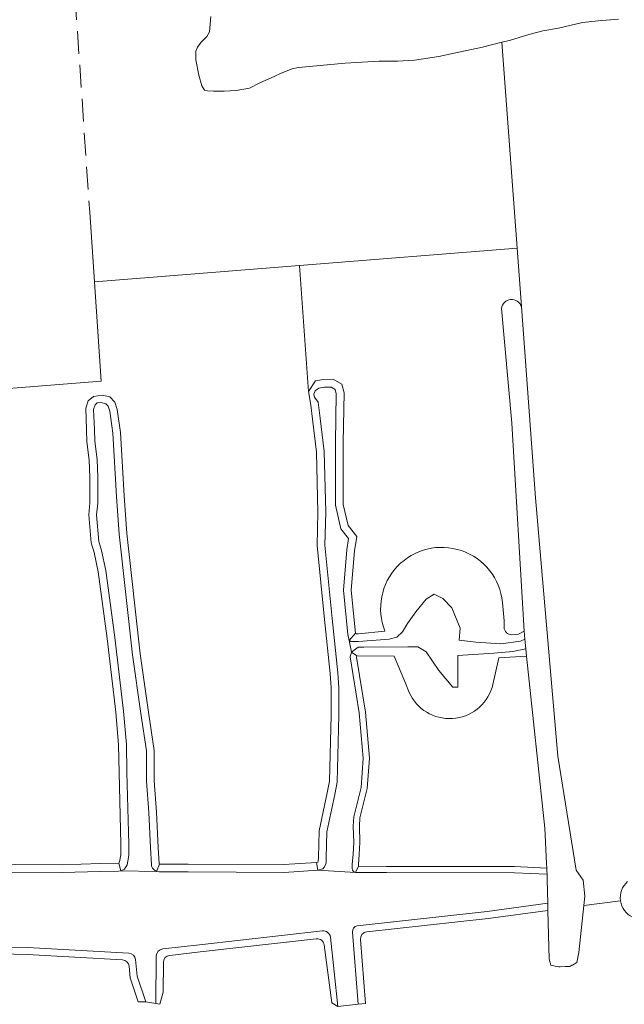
# Model space of a CAD drawing. Header units: metres. Extents: x 92650 to 117222, y 425801 to 461092.
# Tile 66 of 146: x 115171 to 115256, y 426502 to 426640. Entities that reach past the tile are written whole.
import ezdxf

# ---------------------------------------------------------------- set-up
doc = ezdxf.new("R2010")
doc.units = ezdxf.units.M
doc.linetypes.add('DASHED', pattern=[19.05, 12.7, -6.35])
for name, color, linetype, lineweight in [('B-WE-GR-GRAS-GV', 253, 'CONTINUOUS', 15), ('B-WE-OG-TERREIN_ERF-GV', 253, 'CONTINUOUS', 15), ('B-WE-OG-TERREIN_OEVER-GV', 253, 'CONTINUOUS', 15), ('B-WE-OG-TERREIN_ONBEGROEID_ZAND-GV', 253, 'CONTINUOUS', 15), ('B-WE-OG-WATER-GV', 253, 'CONTINUOUS', 15), ('B-WE-OG-WATER_SLOOT-GV', 253, 'CONTINUOUS', 15), ('V-WE-OG-TERREIN_ONBEGROEID_ZAND-GV', 252, 'DASHED', 15)]:
    doc.layers.add(name, color=color, linetype=linetype, lineweight=lineweight)

msp = doc.modelspace()

# ---------------------------------------------------------------- linework, layer by layer
at = {"layer": 'B-WE-GR-GRAS-GV', "transparency": 33554687, "flags": 128}
for points in [[(115157.715, 426521.868), (115177.197, 426521.757), (115182.523, 426521.916), (115185.052, 426521.966), (115185.131, 426521.972), (115185.159, 426521.987), (115185.262, 426522.146), (115185.444, 426523.143), (115185.444, 426524.625), (115185.178, 426534.688), (115185.112, 426538.545), (115184.725, 426543.132), (115183.53, 426553.407), (115182.249, 426562.735), (115181.675, 426565.456), (115181.285, 426566.813), (115180.933, 426570.73), (115181.103, 426572.422), (115181.103, 426576.001), (115181.011, 426578.379), (115180.68, 426580.952), (115180.633, 426582.618), (115180.529, 426585.638), (115180.86, 426586.706), (115181.591, 426587.28), (115182.802, 426587.471), (115183.901, 426587.268), (115184.598, 426586.52), (115184.932, 426585.496), (115185.373, 426582.275), (115185.894, 426573.389), (115186.283, 426568.118), (115188.14, 426551.267), (115189.319, 426543.092), (115190.106, 426537.771), (115190.106, 426533.5), (115190.438, 426529.132), (115190.656, 426524.187), (115190.789, 426521.878), (115190.797, 426521.87), (115190.812, 426521.86), (115190.854, 426521.854), (115194.879, 426521.84), (115208.259, 426521.782), (115212.83, 426522.076), (115213.032, 426522.14), (115213.075, 426522.246), (115213.085, 426522.765), (115213.208, 426526.516), (115214.328, 426531.815), (115214.628, 426533.45), (115214.867, 426542.684), (115214.877, 426546.499), (115214.737, 426548.514), (115213.929, 426556.104), (115212.908, 426566.435), (115213.025, 426571.085), (115212.805, 426579.505), (115212.281, 426584.112), (115212.032, 426586.095), (115211.704, 426587.982), (115210.435, 426605.618), (115181.743, 426603.327), (115182.67, 426589.449), (115146.122, 426586.531)], [(115225.806, 426545.882), (115225.272, 426547.155), (115223.686, 426550.938), (115218.481, 426551.011), (115218.41, 426550.793), (115219.671, 426543.117), (115220.235, 426536.68), (115219.931, 426532.428), (115218.896, 426528.335), (115218.839, 426527.159), (115218.909, 426524.862), (115218.799, 426523.186), (115218.683, 426521.782), (115218.683, 426521.556), (115222.64, 426521.529), (115240.564, 426521.507), (115245.058, 426521.296), (115245.027, 426521.931)], [(115245.027, 426521.931), (115244.789, 426526.875), (115242.229, 426550.969), (115238.337, 426550.716), (115237.416, 426546.567)]]:
    msp.add_lwpolyline(points, dxfattribs=at)
at = {"layer": 'B-WE-GR-GRAS-GV', "transparency": 33554687}
msp.add_lwpolyline([(115237.416, 426546.567, -0.6900053), (115225.806, 426545.882)], format="xyb", dxfattribs=at)
at = {"layer": 'B-WE-OG-TERREIN_ERF-GV', "transparency": 33554687, "flags": 128}
for points in [[(115255.117, 426640.103), (115252.27, 426639.877), (115250.056, 426639.644), (115246.687, 426638.845), (115244.509, 426638.493), (115242.54, 426637.956), (115239.856, 426637.133), (115238.76, 426636.864)], [(115238.76, 426636.864), (115240.9, 426608.05)], [(115241.507, 426599.876), (115240.9, 426608.05), (115210.435, 426605.618)], [(115210.435, 426605.618), (115211.704, 426587.982), (115212.702, 426589.493), (115213.819, 426589.673), (115215.142, 426589.696), (115216.365, 426589.002), (115216.692, 426587.785), (115216.58, 426580.849), (115216.58, 426572.195), (115217.239, 426569.249), (115218.459, 426567.701), (115218.132, 426565.717), (115217.688, 426560.189), (115218.292, 426554.169), (115218.312, 426554.086), (115218.686, 426554.086), (115222.41, 426554.463)], [(115240.161, 426553.955), (115241.108, 426554.017), (115241.912, 426554.44), (115240.188, 426583.563), (115238.716, 426599.62)], [(115241.507, 426599.876), (115243.5, 426573.094), (115246.617, 426536.969), (115249.195, 426521), (115250.141, 426519.625), (115250.414, 426517.375), (115250.267, 426516.049), (115255.391, 426516.688)], [(115238.864, 426558.486), (115239.114, 426555.886), (115239.097, 426554.972)], [(115250.267, 426516.049), (115249.539, 426509.469), (115249.297, 426508.063), (115248.661, 426507.725), (115248.595, 426507.689), (115248.297, 426507.531), (115247.978, 426507.518), (115247.63, 426507.504), (115246.927, 426507.476), (115246.75, 426507.469), (115246.553, 426507.514), (115246.239, 426507.585), (115245.648, 426507.719), (115245.398, 426508.563), (115245.236, 426515.379), (115236.852, 426514.221), (115219.855, 426512.375)], [(115212.799, 426511.401), (115196.533, 426509.562), (115192.279, 426509.081)], [(115218.966, 426511.302), (115219.679, 426502.323), (115218.68, 426502.27), (115215.809, 426501.934), (115214.992, 426502.436), (115213.902, 426510.54)], [(115185.643, 426508.447), (115172.335, 426509.182), (115168.568, 426509.314), (115151.839, 426508.633), (115151.743, 426507.899), (115148.914, 426507.719), (115148.626, 426507.704), (115133.655, 426506.903)], [(115191.391, 426508.096), (115191.354, 426503.908), (115190.907, 426502.238), (115190.34, 426502.333), (115188.938, 426502.57), (115187.875, 426502.594), (115186.749, 426505.949), (115186.583, 426507.552)]]:
    msp.add_lwpolyline(points, dxfattribs=at)
at = {"layer": 'B-WE-OG-TERREIN_ERF-GV', "transparency": 33554687}
for points in [[(115238.716, 426599.62, -0.3504323), (115240.009, 426600.861)], [(115240.009, 426600.861, -0.3500965), (115241.507, 426599.876)], [(115222.41, 426554.463, -1.1505321), (115238.864, 426558.486)], [(115239.097, 426554.972, 0.4387355), (115240.161, 426553.955)], [(115255.391, 426516.688, -0.2564919), (115256.389, 426519.403)], [(115257.091, 426514.416, -0.2507755), (115255.391, 426516.688)], [(115219.855, 426512.375, 0.4056777), (115218.966, 426511.302)], [(115213.902, 426510.54, 0.4084233), (115212.799, 426511.401)], [(115186.583, 426507.552, 0.3689427), (115185.643, 426508.447)], [(115192.279, 426509.081, 0.3796098), (115191.391, 426508.096)]]:
    msp.add_lwpolyline(points, format="xyb", dxfattribs=at)
at = {"layer": 'B-WE-OG-TERREIN_OEVER-GV', "transparency": 33554687, "flags": 128}
for points in [[(115218.292, 426554.169), (115217.688, 426560.189), (115218.132, 426565.717), (115218.459, 426567.701), (115217.239, 426569.249), (115216.58, 426572.195), (115216.58, 426580.849), (115216.692, 426587.785), (115216.365, 426589.002), (115215.142, 426589.696), (115213.819, 426589.673), (115212.702, 426589.493), (115211.704, 426587.982), (115212.032, 426586.095), (115212.281, 426584.112), (115212.805, 426579.505), (115213.025, 426571.085), (115212.908, 426566.435), (115213.929, 426556.104), (115214.737, 426548.514), (115214.877, 426546.499), (115214.867, 426542.684), (115214.628, 426533.45), (115214.328, 426531.815), (115213.208, 426526.516), (115213.085, 426522.765), (115213.075, 426522.246), (115213.032, 426522.14), (115212.83, 426522.076)], [(115213.033, 426520.998), (115213.701, 426521.21), (115213.938, 426521.476), (115214.16, 426522.023), (115214.174, 426522.736), (115214.294, 426526.385), (115215.397, 426531.604), (115215.715, 426533.337), (115215.956, 426542.668), (115215.966, 426546.535), (115215.822, 426548.61), (115215.013, 426556.215), (115213.998, 426566.475), (115214.115, 426571.085), (115213.892, 426579.581), (115213.362, 426584.241), (115213.077, 426586.51), (115212.562, 426587.215), (115212.453, 426587.635), (115212.637, 426588.074), (115213.145, 426588.461), (115213.915, 426588.586), (115214.863, 426588.602), (115215.432, 426588.28), (115215.601, 426587.65), (115215.491, 426580.858), (115215.491, 426572.075), (115216.23, 426568.769), (115217.306, 426567.404), (115217.05, 426565.849), (115216.594, 426560.178), (115217.216, 426553.986), (115217.415, 426553.163)], [(115190.854, 426521.854), (115190.812, 426521.86), (115190.797, 426521.87), (115190.789, 426521.878), (115190.656, 426524.187), (115190.438, 426529.132), (115190.106, 426533.5), (115190.106, 426537.771), (115189.319, 426543.092), (115188.14, 426551.267), (115186.283, 426568.118), (115185.894, 426573.389), (115185.373, 426582.275), (115184.932, 426585.496), (115184.598, 426586.52), (115183.901, 426587.268), (115182.802, 426587.471), (115181.591, 426587.28), (115180.86, 426586.706), (115180.529, 426585.638), (115180.633, 426582.618), (115180.68, 426580.952), (115181.011, 426578.379), (115181.103, 426576.001), (115181.103, 426572.422), (115180.933, 426570.73), (115181.285, 426566.813), (115181.675, 426565.456), (115182.249, 426562.735), (115183.53, 426553.407), (115184.725, 426543.132), (115185.112, 426538.545), (115185.178, 426534.688), (115185.444, 426524.625), (115185.444, 426523.143), (115185.262, 426522.146), (115185.159, 426521.987), (115185.131, 426521.972)], [(115185.449, 426520.904), (115185.923, 426521.164), (115186.294, 426521.736), (115186.533, 426523.045), (115186.533, 426524.64), (115186.266, 426534.712), (115186.2, 426538.6), (115185.809, 426543.24), (115184.61, 426553.544), (115183.323, 426562.922), (115182.733, 426565.719), (115182.36, 426567.015), (115182.026, 426570.724), (115182.192, 426572.367), (115182.192, 426576.022), (115182.097, 426578.47), (115181.767, 426581.037), (115181.721, 426582.652), (115181.624, 426585.492), (115181.82, 426586.126), (115182.095, 426586.401), (115182.622, 426586.465), (115183.324, 426586.29), (115183.638, 426585.954), (115183.867, 426585.251), (115184.288, 426582.169), (115184.807, 426573.317), (115185.199, 426568.018), (115187.059, 426551.13), (115188.242, 426542.934), (115189.017, 426537.691), (115189.017, 426533.459), (115189.35, 426529.066), (115189.569, 426524.131), (115189.704, 426521.78), (115189.704, 426521.547), (115189.864, 426521.266), (115190.097, 426521.028), (115190.416, 426520.814)], [(115222.41, 426554.463), (115218.686, 426554.086), (115218.312, 426554.086), (115218.292, 426554.169), (115217.415, 426553.163), (115217.641, 426552.997), (115218.728, 426552.997), (115223.001, 426553.325), (115224.077, 426553.604), (115224.861, 426554.374), (115225.552, 426555.53), (115226.752, 426557.135), (115228.162, 426558.908), (115229.316, 426559.634), (115230.533, 426559.036), (115231.794, 426557.733), (115232.926, 426554.871), (115232.784, 426553.171), (115235.114, 426552.9), (115238.624, 426552.676), (115241.385, 426553.033), (115241.977, 426553.344), (115241.912, 426554.44), (115241.108, 426554.017)], [(115239.097, 426554.972), (115239.114, 426555.886), (115238.864, 426558.486)], [(115241.108, 426554.017), (115240.161, 426553.955)], [(115242.229, 426550.969), (115242.124, 426551.965), (115240.298, 426551.582), (115237.664, 426551.385), (115232.606, 426551.027), (115232.606, 426546.606), (115231.922, 426546.606), (115229.957, 426548.934), (115228.162, 426551.561), (115227.03, 426552.244), (115225.62, 426552.244), (115219.438, 426552.235), (115218.667, 426552.235), (115217.746, 426551.532), (115218.481, 426551.011), (115223.686, 426550.938), (115225.272, 426547.155), (115225.806, 426545.882)], [(115217.746, 426551.532), (115217.527, 426550.86), (115218.817, 426543.01), (115219.372, 426536.673), (115219.078, 426532.565), (115218.041, 426528.462), (115217.978, 426527.167), (115218.048, 426524.877), (115217.941, 426523.249), (115217.823, 426521.817), (115217.823, 426521.282), (115217.858, 426520.994), (115217.985, 426520.815), (115218.308, 426520.698)], [(115218.683, 426521.556), (115218.683, 426521.782), (115218.799, 426523.186), (115218.909, 426524.862), (115218.839, 426527.159), (115218.896, 426528.335), (115219.931, 426532.428), (115220.235, 426536.68), (115219.671, 426543.117), (115218.41, 426550.793), (115218.481, 426551.011)], [(115237.416, 426546.567), (115238.337, 426550.716), (115242.229, 426550.969)], [(115157.725, 426520.779), (115177.21, 426520.668), (115182.55, 426520.828), (115185.105, 426520.878), (115185.449, 426520.904), (115185.131, 426521.972), (115185.052, 426521.966), (115182.523, 426521.916), (115177.197, 426521.757), (115157.715, 426521.868)], [(115219.855, 426512.375), (115236.852, 426514.221), (115245.236, 426515.379), (115245.212, 426516.385), (115236.73, 426515.214)], [(115236.73, 426515.214), (115218.502, 426513.234)], [(115213.66, 426512.504), (115196.421, 426510.555), (115191.287, 426509.975)], [(115217.88, 426512.34), (115218.68, 426502.27), (115219.679, 426502.323), (115218.966, 426511.302)], [(115192.279, 426509.081), (115196.533, 426509.562), (115212.799, 426511.401)], [(115213.902, 426510.54), (115214.992, 426502.436), (115215.809, 426501.934), (115214.763, 426511.644)], [(115186.55, 426509.398), (115172.354, 426510.182), (115162.203, 426510.015)], [(115168.568, 426509.314), (115172.335, 426509.182), (115185.643, 426508.447)], [(115188.938, 426502.57), (115187.733, 426506.162), (115187.489, 426508.503)], [(115190.399, 426508.99), (115190.34, 426502.333), (115190.907, 426502.238), (115191.354, 426503.908)], [(115191.354, 426503.908), (115191.391, 426508.096)], [(115186.583, 426507.552), (115186.749, 426505.949), (115187.875, 426502.594), (115188.938, 426502.57)]]:
    msp.add_lwpolyline(points, dxfattribs=at)
at = {"layer": 'B-WE-OG-TERREIN_OEVER-GV', "transparency": 33554687}
for points in [[(115238.864, 426558.486, 1.1505321), (115222.41, 426554.463)], [(115240.161, 426553.955, -0.4387355), (115239.097, 426554.972)], [(115225.806, 426545.882, 0.6900053), (115237.416, 426546.567)], [(115256.389, 426519.403, 0.2564919), (115255.391, 426516.688)], [(115255.391, 426516.688, 0.2507755), (115257.091, 426514.416)], [(115218.502, 426513.234, 0.378515), (115217.88, 426512.34)], [(115214.763, 426511.644, 0.4080392), (115213.66, 426512.504)], [(115218.966, 426511.302, -0.4056777), (115219.855, 426512.375)], [(115212.799, 426511.401, -0.4084233), (115213.902, 426510.54)], [(115187.489, 426508.503, 0.3675005), (115186.55, 426509.398)], [(115191.287, 426509.975, 0.3796098), (115190.399, 426508.99)], [(115185.643, 426508.447, -0.3689427), (115186.583, 426507.552)], [(115191.391, 426508.096, -0.3796098), (115192.279, 426509.081)]]:
    msp.add_lwpolyline(points, format="xyb", dxfattribs=at)
at = {"layer": 'B-WE-OG-TERREIN_OEVER-GV', "transparency": 33554687, "flags": 128}
for points in [[(115190.416, 426520.814), (115190.78, 426520.765), (115194.876, 426520.751), (115208.292, 426520.693), (115213.033, 426520.998), (115212.83, 426522.076), (115208.259, 426521.782), (115194.879, 426521.84), (115190.854, 426521.854)], [(115245.075, 426520.932), (115245.058, 426521.296), (115240.564, 426521.507), (115222.64, 426521.529), (115218.683, 426521.556), (115218.308, 426520.698), (115222.637, 426520.669), (115240.543, 426520.647), (115245.099, 426520.433)]]:
    msp.add_lwpolyline(points, close=True, dxfattribs=at)
at = {"layer": 'B-WE-OG-TERREIN_ONBEGROEID_ZAND-GV', "transparency": 33554687, "flags": 128}
for points in [[(115181.743, 426603.327), (115210.435, 426605.618), (115240.9, 426608.05), (115238.76, 426636.864), (115236.052, 426636.199), (115232.732, 426635.503), (115229.977, 426634.885), (115226.534, 426634.375), (115224.148, 426634.242), (115221.605, 426634.244), (115218.448, 426634.048), (115216.823, 426633.936), (115210.283, 426633.325), (115209.421, 426633.165), (115207.898, 426632.55), (115206.903, 426632.097), (115204.906, 426631.2), (115203.453, 426630.466), (115201.567, 426630.136), (115199.881, 426630.032), (115198.383, 426630.016), (115197.586, 426630.08), (115197.148, 426630.15), (115196.787, 426630.787), (115196.335, 426632.252), (115195.915, 426634.394), (115195.921, 426635.619), (115196.143, 426636.196), (115196.671, 426636.898), (115197.489, 426637.673), (115197.847, 426638.321), (115198.043, 426640.456)], [(115146.122, 426586.531), (115182.67, 426589.449), (115181.743, 426603.327), (115181.077, 426613.074)]]:
    msp.add_lwpolyline(points, dxfattribs=at)
at = {"layer": 'B-WE-OG-WATER-GV', "transparency": 33554687}
for points in [[(115240.009, 426600.861, 0.3504323), (115238.716, 426599.62)], [(115241.507, 426599.876, 0.3500965), (115240.009, 426600.861)], [(115217.88, 426512.34, -0.378515), (115218.502, 426513.234)], [(115213.66, 426512.504, -0.4080392), (115214.763, 426511.644)], [(115186.55, 426509.398, -0.3675005), (115187.489, 426508.503)], [(115190.399, 426508.99, -0.3796098), (115191.287, 426509.975)]]:
    msp.add_lwpolyline(points, format="xyb", dxfattribs=at)
at = {"layer": 'B-WE-OG-WATER-GV', "transparency": 33554687, "flags": 128}
for points in [[(115238.716, 426599.62), (115240.188, 426583.563), (115241.912, 426554.44), (115241.977, 426553.344), (115242.124, 426551.965), (115242.229, 426550.969), (115244.789, 426526.875), (115245.027, 426521.931), (115245.058, 426521.296), (115245.075, 426520.932)], [(115245.075, 426520.932), (115245.099, 426520.433), (115245.133, 426519.719), (115245.212, 426516.385), (115245.236, 426515.379), (115245.398, 426508.563), (115245.648, 426507.719), (115246.239, 426507.585), (115246.553, 426507.514), (115246.75, 426507.469), (115246.927, 426507.476), (115247.63, 426507.504), (115247.978, 426507.518), (115248.297, 426507.531), (115248.595, 426507.689), (115248.661, 426507.725), (115249.297, 426508.063), (115249.539, 426509.469), (115250.267, 426516.049), (115250.414, 426517.375), (115250.141, 426519.625), (115249.195, 426521), (115246.617, 426536.969), (115243.5, 426573.094), (115241.507, 426599.876)], [(115218.308, 426520.698), (115217.985, 426520.815), (115217.858, 426520.994), (115217.823, 426521.282), (115217.823, 426521.817), (115217.941, 426523.249), (115218.048, 426524.877), (115217.978, 426527.167), (115218.041, 426528.462), (115219.078, 426532.565), (115219.372, 426536.673), (115218.817, 426543.01), (115217.527, 426550.86), (115217.746, 426551.532), (115217.415, 426553.163), (115217.216, 426553.986), (115216.594, 426560.178), (115217.05, 426565.849), (115217.306, 426567.404), (115216.23, 426568.769), (115215.491, 426572.075), (115215.491, 426580.858), (115215.601, 426587.65), (115215.432, 426588.28), (115214.863, 426588.602), (115213.915, 426588.586), (115213.145, 426588.461), (115212.637, 426588.074), (115212.453, 426587.635), (115212.562, 426587.215), (115213.077, 426586.51), (115213.362, 426584.241), (115213.892, 426579.581), (115214.115, 426571.085), (115213.998, 426566.475), (115215.013, 426556.215), (115215.822, 426548.61), (115215.966, 426546.535), (115215.956, 426542.668), (115215.715, 426533.337), (115215.397, 426531.604), (115214.294, 426526.385), (115214.174, 426522.736), (115214.16, 426522.023), (115213.938, 426521.476), (115213.701, 426521.21), (115213.033, 426520.998)], [(115190.416, 426520.814), (115190.097, 426521.028), (115189.864, 426521.266), (115189.704, 426521.547), (115189.704, 426521.78), (115189.569, 426524.131), (115189.35, 426529.066), (115189.017, 426533.459), (115189.017, 426537.691), (115188.242, 426542.934), (115187.059, 426551.13), (115185.199, 426568.018), (115184.807, 426573.317), (115184.288, 426582.169), (115183.867, 426585.251), (115183.638, 426585.954), (115183.324, 426586.29), (115182.622, 426586.465), (115182.095, 426586.401), (115181.82, 426586.126), (115181.624, 426585.492), (115181.721, 426582.652), (115181.767, 426581.037), (115182.097, 426578.47), (115182.192, 426576.022), (115182.192, 426572.367), (115182.026, 426570.724), (115182.36, 426567.015), (115182.733, 426565.719), (115183.323, 426562.922), (115184.61, 426553.544), (115185.809, 426543.24), (115186.2, 426538.6), (115186.266, 426534.712), (115186.533, 426524.64), (115186.533, 426523.045), (115186.294, 426521.736), (115185.923, 426521.164), (115185.449, 426520.904)], [(115241.977, 426553.344), (115241.385, 426553.033), (115238.624, 426552.676), (115235.114, 426552.9), (115232.784, 426553.171), (115232.926, 426554.871), (115231.794, 426557.733), (115230.533, 426559.036), (115229.316, 426559.634), (115228.162, 426558.908), (115226.752, 426557.135), (115225.552, 426555.53), (115224.861, 426554.374), (115224.077, 426553.604), (115223.001, 426553.325), (115218.728, 426552.997), (115217.641, 426552.997), (115217.415, 426553.163)], [(115217.746, 426551.532), (115218.667, 426552.235), (115219.438, 426552.235), (115225.62, 426552.244), (115227.03, 426552.244), (115228.162, 426551.561), (115229.957, 426548.934), (115231.922, 426546.606), (115232.606, 426546.606), (115232.606, 426551.027), (115237.664, 426551.385), (115240.298, 426551.582), (115242.124, 426551.965)], [(115245.099, 426520.433), (115240.543, 426520.647), (115222.637, 426520.669), (115218.308, 426520.698), (115213.033, 426520.998), (115208.292, 426520.693), (115194.876, 426520.751), (115190.78, 426520.765), (115190.416, 426520.814), (115185.449, 426520.904), (115185.105, 426520.878), (115182.55, 426520.828), (115177.21, 426520.668), (115157.725, 426520.779)], [(115218.502, 426513.234), (115236.73, 426515.214), (115245.212, 426516.385)], [(115191.287, 426509.975), (115196.421, 426510.555), (115213.66, 426512.504)], [(115214.763, 426511.644), (115215.809, 426501.934), (115218.68, 426502.27), (115217.88, 426512.34)], [(115162.203, 426510.015), (115172.354, 426510.182), (115186.55, 426509.398)], [(115187.489, 426508.503), (115187.733, 426506.162), (115188.938, 426502.57), (115190.34, 426502.333), (115190.399, 426508.99)]]:
    msp.add_lwpolyline(points, dxfattribs=at)
at = {"layer": 'B-WE-OG-WATER_SLOOT-GV', "transparency": 33554687, "flags": 128}
msp.add_lwpolyline([(115198.043, 426640.456), (115197.847, 426638.321), (115197.489, 426637.673), (115196.671, 426636.898), (115196.143, 426636.196), (115195.921, 426635.619), (115195.915, 426634.394), (115196.335, 426632.252), (115196.787, 426630.787), (115197.148, 426630.15), (115197.586, 426630.08), (115198.383, 426630.016), (115199.881, 426630.032), (115201.567, 426630.136), (115203.453, 426630.466), (115204.906, 426631.2), (115206.903, 426632.097), (115207.898, 426632.55), (115209.421, 426633.165), (115210.283, 426633.325), (115216.823, 426633.936), (115218.448, 426634.048), (115221.605, 426634.244), (115224.148, 426634.242), (115226.534, 426634.375), (115229.977, 426634.885), (115232.732, 426635.503), (115236.052, 426636.199), (115238.76, 426636.864), (115239.856, 426637.133), (115242.54, 426637.956), (115244.509, 426638.493), (115246.687, 426638.845), (115250.056, 426639.644), (115252.27, 426639.877), (115255.117, 426640.103)], dxfattribs=at)
at = {"layer": 'V-WE-OG-TERREIN_ONBEGROEID_ZAND-GV', "ltscale": 0.25, "transparency": 33554687, "flags": 128}
msp.add_lwpolyline([(115175.951, 426859.042), (115163.452, 426858.424), (115163.798, 426858.184), (115164.176, 426857.711), (115164.4, 426857.075), (115164.515, 426856.052), (115164.538, 426855.012), (115181.077, 426613.074)], dxfattribs=at)

doc.saveas('drawing.dxf')
